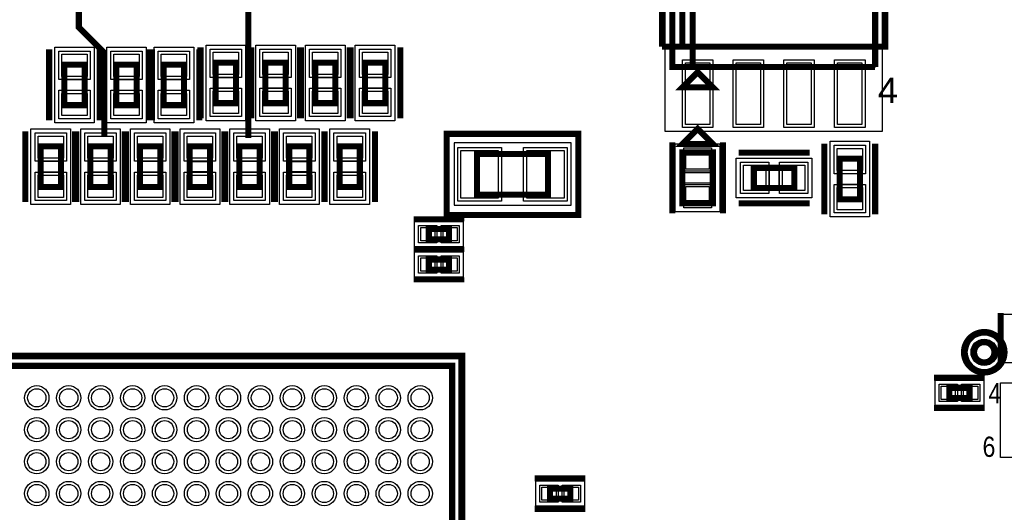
# Model space of a CAD drawing. Extents: x -10 to 137, y -26 to 192.
# Tile 39 of 78: x 62 to 87, y 89 to 101. Entities that reach past the tile are written whole.
import ezdxf

# ---------------------------------------------------------------- set-up
doc = ezdxf.new("R2010")
doc.units = 0
for name, color, linetype in [('PG_ASSEMBLY_TOP', 120, 'CONTINUOUS'), ('PG_DFA_BOUND_TOP', 95, 'CONTINUOUS'), ('PG_PLACE_BOUND_TOP', 23, 'CONTINUOUS'), ('PG_SILKSCREEN_TOP', 7, 'CONTINUOUS'), ('PIN_PASTEMASK_TOP', 212, 'CONTINUOUS'), ('PIN_SOLDERMASK_TOP', 110, 'CONTINUOUS'), ('PIN_TOP', 140, 'CONTINUOUS'), ('VKO_TOP', 243, 'CONTINUOUS')]:
    doc.layers.add(name, color=color, linetype=linetype)

msp = doc.modelspace()

# ---------------------------------------------------------------- linework, layer by layer
at = {"layer": 'PG_ASSEMBLY_TOP', "const_width": 0.1524}
for points in [[(83.4898, 99.949), (83.4898, 104.013), (78.4098, 104.013), (78.4098, 99.949), (78.9178, 99.949), (78.9178, 104.013)], [(78.9178, 104.013), (78.9178, 99.949), (83.4898, 99.949)], [(67.7926, 98.171), (67.7926, 103.3272)], [(64.1858, 98.1964), (64.1858, 100.3046), (63.5508, 100.9396), (63.5508, 101.981)], [(67.48526, 99.041999), (67.48526, 100.057999), (66.97726, 100.057999), (66.97726, 99.041999), (67.48526, 99.041999)], [(68.72986, 99.041999), (68.72986, 100.057999), (68.22186, 100.057999), (68.22186, 99.041999), (68.72986, 99.041999)], [(69.97446, 99.041999), (69.97446, 100.057999), (69.46646, 100.057999), (69.46646, 99.041999), (69.97446, 99.041999)], [(71.2216, 99.041999), (71.2216, 100.057999), (70.7136, 100.057999), (70.7136, 99.041999), (71.2216, 99.041999)], [(63.69558, 98.991199), (63.69558, 100.007199), (63.18758, 100.007199), (63.18758, 98.991199), (63.69558, 98.991199)], [(64.99606, 98.991199), (64.99606, 100.007199), (64.48806, 100.007199), (64.48806, 98.991199), (64.99606, 98.991199)], [(66.18478, 98.991199), (66.18478, 100.007199), (65.67678, 100.007199), (65.67678, 98.991199), (66.18478, 98.991199)], [(79.0448, 99.822), (78.6638, 99.441), (79.4258, 99.441), (79.0448, 99.822)], [(63.10122, 96.94164), (63.10122, 97.95764), (62.59322, 97.95764), (62.59322, 96.94164), (63.10122, 96.94164)], [(64.34582, 96.94164), (64.34582, 97.95764), (63.83782, 97.95764), (63.83782, 96.94164), (64.34582, 96.94164)], [(65.08242, 97.95764), (65.08242, 96.94164), (65.59042, 96.94164), (65.59042, 97.95764), (65.08242, 97.95764)], [(66.32702, 97.95764), (66.32702, 96.94164), (66.83502, 96.94164), (66.83502, 97.95764), (66.32702, 97.95764)], [(67.57162, 97.95764), (67.57162, 96.94164), (68.07962, 96.94164), (68.07962, 97.95764), (67.57162, 97.95764)], [(68.81622, 97.95764), (68.81622, 96.94164), (69.32422, 96.94164), (69.32422, 97.95764), (68.81622, 97.95764)], [(70.5866, 96.94164), (70.5866, 97.95764), (70.0786, 97.95764), (70.0786, 96.94164), (70.5866, 96.94164)], [(79.425805, 96.535006), (79.425805, 97.805006), (78.663805, 97.805006), (78.663805, 96.535006), (79.425805, 96.535006)], [(75.297792, 97.7646), (73.519792, 97.7646), (73.519792, 96.7486), (75.297792, 96.7486), (75.297792, 97.7646)], [(83.108797, 96.632006), (83.108797, 97.648006), (82.600797, 97.648006), (82.600797, 96.632006), (83.108797, 96.632006)], [(80.451851, 96.913192), (81.467851, 96.913192), (81.467851, 97.421192), (80.451851, 97.421192), (80.451851, 96.913192)], [(72.821201, 95.885), (72.313201, 95.885), (72.313201, 95.631), (72.821201, 95.631), (72.821201, 95.885)], [(72.821201, 95.123), (72.313201, 95.123), (72.313201, 94.869), (72.821201, 94.869), (72.821201, 95.123)], [(72.898, 76.454), (72.898, 92.456), (56.896, 92.456), (56.896, 76.454), (72.898, 76.454)], [(85.344762, 91.651582), (85.852762, 91.651582), (85.852762, 91.905582), (85.344762, 91.905582), (85.344762, 91.651582)], [(75.347576, 89.12479), (75.855576, 89.12479), (75.855576, 89.37879), (75.347576, 89.37879), (75.347576, 89.12479)]]:
    msp.add_lwpolyline(points, dxfattribs=at)
msp.add_lwpolyline([(86.474935, 92.796995, 1), (85.966935, 92.796995, 1), (86.474935, 92.796995)], format="xyb", dxfattribs=at)
at = {"layer": 'PG_DFA_BOUND_TOP'}
for points in [[(83.6676, 98.328505), (78.232, 98.328505), (78.232, 105.633495), (83.6676, 105.633495)], [(63.93688, 98.552), (62.94628, 98.552), (62.94628, 100.446398), (63.93688, 100.446398)], [(65.23736, 98.552), (64.24676, 98.552), (64.24676, 100.446398), (65.23736, 100.446398)], [(66.42608, 98.552), (65.43548, 98.552), (65.43548, 100.446398), (66.42608, 100.446398)], [(67.72656, 98.6028), (66.73596, 98.6028), (66.73596, 100.497198), (67.72656, 100.497198)], [(68.97116, 98.6028), (67.98056, 98.6028), (67.98056, 100.497198), (68.97116, 100.497198)], [(70.21576, 98.6028), (69.22516, 98.6028), (69.22516, 100.497198), (70.21576, 100.497198)], [(71.4629, 98.6028), (70.4723, 98.6028), (70.4723, 100.497198), (71.4629, 100.497198)], [(63.34252, 96.502441), (62.35192, 96.502441), (62.35192, 98.396839), (63.34252, 98.396839)], [(64.58712, 96.502441), (63.59652, 96.502441), (63.59652, 98.396839), (64.58712, 98.396839)], [(64.84112, 98.396839), (65.83172, 98.396839), (65.83172, 96.502441), (64.84112, 96.502441)], [(66.08572, 96.502474), (66.08572, 98.396806), (67.07632, 98.396806), (67.07632, 96.502474)], [(67.33032, 98.396839), (68.32092, 98.396839), (68.32092, 96.502441), (67.33032, 96.502441)], [(68.57492, 96.502474), (68.57492, 98.396806), (69.56552, 98.396806), (69.56552, 96.502474)], [(70.8279, 96.502441), (69.8373, 96.502441), (69.8373, 98.396839), (70.8279, 98.396839)], [(72.9488, 96.4819), (75.881484, 96.4819), (75.881484, 98.044), (72.9488, 98.044)], [(79.603605, 96.316307), (78.486005, 96.316307), (78.486005, 98.023705), (79.603605, 98.023705)], [(83.350097, 96.192807), (82.359497, 96.192807), (82.359497, 98.087205), (83.350097, 98.087205)], [(80.012652, 96.671892), (80.012652, 97.662492), (81.90705, 97.662492), (81.90705, 96.671892)], [(73.1774, 96.0755), (73.1774, 95.4405), (71.957001, 95.4405), (71.957001, 96.0755)], [(73.1774, 95.3135), (73.1774, 94.6785), (71.957001, 94.6785), (71.957001, 95.3135)], [(86.69528, 92.533978), (86.69528, 93.754194), (87.33028, 93.754194), (87.33028, 92.533978)], [(73.0758, 76.2762), (73.0758, 92.6338), (56.7182, 92.6338), (56.7182, 76.2762)], [(84.988654, 91.461082), (84.988654, 92.096082), (86.20887, 92.096082), (86.20887, 91.461082)], [(86.626954, 90.154506), (86.626954, 92.034106), (87.998554, 92.034106), (87.998554, 90.154506)], [(74.991468, 88.93429), (74.991468, 89.56929), (76.211684, 89.56929), (76.211684, 88.93429)]]:
    msp.add_lwpolyline(points, close=True, dxfattribs=at)
msp.add_lwpolyline([(86.652735, 92.796995, 1), (85.789135, 92.796995, 1)], format="xyb", close=True, dxfattribs=at)
at = {"layer": 'PG_PLACE_BOUND_TOP'}
for points in [[(83.4898, 99.949), (83.4898, 104.013), (78.4098, 104.013), (78.4098, 99.949)], [(63.69558, 98.991199), (63.69558, 100.007199), (63.18758, 100.007199), (63.18758, 98.991199)], [(64.99606, 98.991199), (64.99606, 100.007199), (64.48806, 100.007199), (64.48806, 98.991199)], [(66.18478, 98.991199), (66.18478, 100.007199), (65.67678, 100.007199), (65.67678, 98.991199)], [(67.48526, 99.041999), (67.48526, 100.057999), (66.97726, 100.057999), (66.97726, 99.041999)], [(68.72986, 99.041999), (68.72986, 100.057999), (68.22186, 100.057999), (68.22186, 99.041999)], [(69.97446, 99.041999), (69.97446, 100.057999), (69.46646, 100.057999), (69.46646, 99.041999)], [(71.2216, 99.041999), (71.2216, 100.057999), (70.7136, 100.057999), (70.7136, 99.041999)], [(63.10122, 96.94164), (63.10122, 97.95764), (62.59322, 97.95764), (62.59322, 96.94164)], [(64.34582, 96.94164), (64.34582, 97.95764), (63.83782, 97.95764), (63.83782, 96.94164)], [(65.08242, 97.95764), (65.08242, 96.94164), (65.59042, 96.94164), (65.59042, 97.95764)], [(66.32702, 96.94164), (66.32702, 97.95764), (66.83502, 97.95764), (66.83502, 96.94164)], [(67.57162, 97.95764), (67.57162, 96.94164), (68.07962, 96.94164), (68.07962, 97.95764)], [(68.81622, 96.94164), (68.81622, 97.95764), (69.32422, 97.95764), (69.32422, 96.94164)], [(70.5866, 96.94164), (70.5866, 97.95764), (70.0786, 97.95764), (70.0786, 96.94164)], [(73.519792, 96.7486), (73.519792, 97.7646), (75.297792, 97.7646), (75.297792, 96.7486)], [(79.425805, 96.535006), (78.663805, 96.535006), (78.663805, 97.805006), (79.425805, 97.805006)], [(83.108797, 96.632006), (83.108797, 97.648006), (82.600797, 97.648006), (82.600797, 96.632006)], [(80.451851, 96.913192), (81.467851, 96.913192), (81.467851, 97.421192), (80.451851, 97.421192)], [(72.821201, 95.885), (72.313201, 95.885), (72.313201, 95.631), (72.821201, 95.631)], [(72.821201, 95.123), (72.313201, 95.123), (72.313201, 94.869), (72.821201, 94.869)], [(56.896, 76.454), (56.896, 92.456), (72.898, 92.456), (72.898, 76.454)], [(85.344762, 91.651582), (85.344762, 91.905582), (85.852762, 91.905582), (85.852762, 91.651582)], [(75.347576, 89.12479), (75.347576, 89.37879), (75.855576, 89.37879), (75.855576, 89.12479)]]:
    msp.add_lwpolyline(points, close=True, dxfattribs=at)
msp.add_lwpolyline([(86.474935, 92.796995, 1), (85.966935, 92.796995, 1)], format="xyb", close=True, dxfattribs=at)
at = {"layer": 'PG_SILKSCREEN_TOP'}
for points, const_width in [([(78.6638, 103.505), (78.6638, 100.457), (78.1558, 100.457)], 0.1524), ([(78.1558, 100.457), (78.1558, 103.505), (83.7438, 103.505), (83.7438, 100.457), (78.6638, 100.457), (78.6638, 103.505)], 0.1524), ([(62.80658, 98.610199), (62.80658, 100.388199)], 0.1524), ([(64.07658, 98.610199), (64.07658, 100.388199)], 0.1524), ([(64.10706, 98.610199), (64.10706, 100.388199)], 0.1524), ([(65.29578, 98.610199), (65.29578, 100.388199)], 0.1524), ([(65.37706, 98.610199), (65.37706, 100.388199)], 0.1524), ([(66.56578, 98.610199), (66.56578, 100.388199)], 0.1524), ([(66.59626, 98.660999), (66.59626, 100.438999)], 0.1524), ([(67.84086, 98.660999), (67.84086, 100.438999)], 0.1524), ([(67.86626, 98.660999), (67.86626, 100.438999)], 0.1524), ([(69.08546, 98.660999), (69.08546, 100.438999)], 0.1524), ([(69.11086, 98.660999), (69.11086, 100.438999)], 0.1524), ([(70.3326, 98.660999), (70.3326, 100.438999)], 0.1524), ([(70.35546, 98.660999), (70.35546, 100.438999)], 0.1524), ([(71.6026, 98.660999), (71.6026, 100.438999)], 0.1524), ([(62.21222, 96.56064), (62.21222, 98.33864)], 0.1524), ([(63.45682, 96.56064), (63.45682, 98.33864)], 0.1524), ([(63.48222, 96.56064), (63.48222, 98.33864)], 0.1524), ([(64.70142, 98.33864), (64.70142, 96.56064)], 0.1524), ([(64.72682, 96.56064), (64.72682, 98.33864)], 0.1524), ([(65.94602, 98.33864), (65.94602, 96.56064)], 0.1524), ([(65.97142, 98.33864), (65.97142, 96.56064)], 0.1524), ([(67.19062, 98.33864), (67.19062, 96.56064)], 0.1524), ([(67.21602, 98.33864), (67.21602, 96.56064)], 0.1524), ([(68.43522, 98.33864), (68.43522, 96.56064)], 0.1524), ([(68.46062, 98.33864), (68.46062, 96.56064)], 0.1524), ([(69.6976, 96.56064), (69.6976, 98.33864)], 0.1524), ([(69.70522, 98.33864), (69.70522, 96.56064)], 0.1524), ([(70.9676, 96.56064), (70.9676, 98.33864)], 0.1524), ([(79.0448, 98.3996), (78.6638, 98.0186), (79.4258, 98.0186), (79.0448, 98.3996)], 0.1524), ([(76.059792, 98.2726), (72.757792, 98.2726), (72.757792, 96.2406), (76.059792, 96.2406), (76.059792, 98.2726)], 0.1524), ([(78.409805, 96.281006), (78.409805, 98.059006)], 0.1524), ([(79.679805, 96.281006), (79.679805, 98.059006)], 0.1524), ([(82.219797, 96.251006), (82.219797, 98.029006)], 0.1524), ([(83.489797, 96.251006), (83.489797, 98.029006)], 0.1524), ([(80.070851, 97.802192), (81.848851, 97.802192)], 0.1524), ([(80.070851, 96.532192), (81.848851, 96.532192)], 0.1524), ([(73.202201, 96.139), (71.932201, 96.139)], 0.127), ([(73.202201, 95.377), (71.932201, 95.377)], 0.127), ([(73.202201, 95.377), (71.932201, 95.377)], 0.127), ([(73.202201, 94.615), (71.932201, 94.615)], 0.127), ([(86.63178, 92.509086), (86.63178, 93.779086)], 0.1524), ([(56.642, 92.71), (73.152, 92.71), (73.152, 76.2), (73.9521, 75.3999)], 0.1524), ([(84.963762, 92.159582), (86.233762, 92.159582)], 0.1524), ([(84.963762, 91.397582), (86.233762, 91.397582)], 0.1524), ([(74.966576, 89.63279), (76.236576, 89.63279)], 0.1524), ([(74.966576, 88.87079), (76.236576, 88.87079)], 0.1524)]:
    msp.add_lwpolyline(points, dxfattribs=dict(at, const_width=const_width))
at = {"layer": 'PG_SILKSCREEN_TOP', "const_width": 0.1524}
msp.add_lwpolyline([(86.728935, 92.796995, 1), (85.712935, 92.796995, 1), (86.728935, 92.796995)], format="xyb", dxfattribs=at)
at = {"layer": 'PIN_PASTEMASK_TOP'}
for points in [[(63.75908, 99.709798), (63.12408, 99.709798), (63.12408, 100.268598), (63.75908, 100.268598)], [(65.05956, 99.709798), (64.42456, 99.709798), (64.42456, 100.268598), (65.05956, 100.268598)], [(66.24828, 99.709798), (65.61328, 99.709798), (65.61328, 100.268598), (66.24828, 100.268598)], [(67.54876, 99.760598), (66.91376, 99.760598), (66.91376, 100.319398), (67.54876, 100.319398)], [(68.79336, 99.760598), (68.15836, 99.760598), (68.15836, 100.319398), (68.79336, 100.319398)], [(70.03796, 99.760598), (69.40296, 99.760598), (69.40296, 100.319398), (70.03796, 100.319398)], [(71.2851, 99.760598), (70.6501, 99.760598), (70.6501, 100.319398), (71.2851, 100.319398)], [(79.349605, 98.506305), (78.740005, 98.506305), (78.740005, 100.055705), (79.349605, 100.055705)], [(80.619603, 98.506305), (80.010003, 98.506305), (80.010003, 100.055705), (80.619603, 100.055705)], [(81.8896, 98.506305), (81.28, 98.506305), (81.28, 100.055705), (81.8896, 100.055705)], [(83.159597, 98.506305), (82.549997, 98.506305), (82.549997, 100.055705), (83.159597, 100.055705)], [(63.75908, 98.7298), (63.12408, 98.7298), (63.12408, 99.2886), (63.75908, 99.2886)], [(65.05956, 98.7298), (64.42456, 98.7298), (64.42456, 99.2886), (65.05956, 99.2886)], [(66.24828, 98.7298), (65.61328, 98.7298), (65.61328, 99.2886), (66.24828, 99.2886)], [(67.54876, 98.7806), (66.91376, 98.7806), (66.91376, 99.3394), (67.54876, 99.3394)], [(68.79336, 98.7806), (68.15836, 98.7806), (68.15836, 99.3394), (68.79336, 99.3394)], [(70.03796, 98.7806), (69.40296, 98.7806), (69.40296, 99.3394), (70.03796, 99.3394)], [(71.2851, 98.7806), (70.6501, 98.7806), (70.6501, 99.3394), (71.2851, 99.3394)], [(63.16472, 97.660239), (62.52972, 97.660239), (62.52972, 98.219039), (63.16472, 98.219039)], [(64.40932, 97.660239), (63.77432, 97.660239), (63.77432, 98.219039), (64.40932, 98.219039)], [(65.01892, 98.219039), (65.65392, 98.219039), (65.65392, 97.660239), (65.01892, 97.660239)], [(66.26352, 98.219006), (66.89852, 98.219006), (66.89852, 97.660206), (66.26352, 97.660206)], [(67.50812, 98.219039), (68.14312, 98.219039), (68.14312, 97.660239), (67.50812, 97.660239)], [(68.75272, 98.219006), (69.38772, 98.219006), (69.38772, 97.660206), (68.75272, 97.660206)], [(70.6501, 97.660239), (70.0151, 97.660239), (70.0151, 98.219039), (70.6501, 98.219039)], [(83.172297, 97.350605), (82.537297, 97.350605), (82.537297, 97.909405), (83.172297, 97.909405)], [(74.0537, 97.8535), (74.0537, 96.6597), (73.1139, 96.6597), (73.1139, 97.8535)], [(75.703684, 97.8535), (75.703684, 96.6597), (74.763884, 96.6597), (74.763884, 97.8535)], [(79.336905, 97.388705), (78.752705, 97.388705), (78.752705, 97.871305), (79.336905, 97.871305)], [(80.190452, 96.849692), (80.190452, 97.484692), (80.749252, 97.484692), (80.749252, 96.849692)], [(81.17045, 96.849692), (81.17045, 97.484692), (81.72925, 97.484692), (81.72925, 96.849692)], [(63.16472, 96.680241), (62.52972, 96.680241), (62.52972, 97.239041), (63.16472, 97.239041)], [(64.40932, 96.680241), (63.77432, 96.680241), (63.77432, 97.239041), (64.40932, 97.239041)], [(65.01892, 97.239041), (65.65392, 97.239041), (65.65392, 96.680241), (65.01892, 96.680241)], [(66.26352, 97.239074), (66.89852, 97.239074), (66.89852, 96.680274), (66.26352, 96.680274)], [(67.50812, 97.239041), (68.14312, 97.239041), (68.14312, 96.680241), (67.50812, 96.680241)], [(68.75272, 97.239074), (69.38772, 97.239074), (69.38772, 96.680274), (68.75272, 96.680274)], [(70.6501, 96.680241), (70.0151, 96.680241), (70.0151, 97.239041), (70.6501, 97.239041)], [(79.336905, 96.468707), (78.752705, 96.468707), (78.752705, 96.951307), (79.336905, 96.951307)], [(83.172297, 96.370607), (82.537297, 96.370607), (82.537297, 96.929407), (83.172297, 96.929407)], [(72.465001, 95.9231), (72.465001, 95.5929), (72.109401, 95.5929), (72.109401, 95.9231)], [(73.025, 95.9231), (73.025, 95.5929), (72.6694, 95.5929), (72.6694, 95.9231)], [(72.465001, 95.1611), (72.465001, 94.8309), (72.109401, 94.8309), (72.109401, 95.1611)], [(73.025, 95.1611), (73.025, 94.8309), (72.6694, 94.8309), (72.6694, 95.1611)], [(85.141054, 91.613482), (85.141054, 91.943682), (85.496654, 91.943682), (85.496654, 91.613482)], [(85.70087, 91.613482), (85.70087, 91.943682), (86.05647, 91.943682), (86.05647, 91.613482)], [(75.143868, 89.08669), (75.143868, 89.41689), (75.499468, 89.41689), (75.499468, 89.08669)], [(75.703684, 89.08669), (75.703684, 89.41689), (76.059284, 89.41689), (76.059284, 89.08669)]]:
    msp.add_lwpolyline(points, close=True, dxfattribs=at)
for centre in [(62.497005, 91.655011), (63.297003, 91.655011), (64.097002, 91.655011), (64.897, 91.655011), (65.696998, 91.655011), (66.496997, 91.655011), (67.296995, 91.655011), (68.096994, 91.655011), (68.896992, 91.655011), (69.69699, 91.655011), (70.496989, 91.655011), (71.297013, 91.655011), (72.097011, 91.655011), (62.497005, 90.855013), (63.297003, 90.855013), (64.097002, 90.855013), (64.897, 90.855013), (65.696998, 90.855013), (66.496997, 90.855013), (67.296995, 90.855013), (68.096994, 90.855013), (68.896992, 90.855013), (69.69699, 90.855013), (70.496989, 90.855013), (71.297013, 90.855013), (72.097011, 90.855013), (62.497005, 90.054989), (63.297003, 90.054989), (64.097002, 90.054989), (64.897, 90.054989), (65.696998, 90.054989), (66.496997, 90.054989), (67.296995, 90.054989), (68.096994, 90.054989), (68.896992, 90.054989), (69.69699, 90.054989), (70.496989, 90.054989), (71.297013, 90.054989), (72.097011, 90.054989), (62.497005, 89.25499), (63.297003, 89.25499), (64.097002, 89.25499), (64.897, 89.25499), (65.696998, 89.25499), (66.496997, 89.25499), (67.296995, 89.25499), (68.096994, 89.25499), (68.896992, 89.25499), (69.69699, 89.25499), (70.496989, 89.25499), (71.297013, 89.25499), (72.097011, 89.25499)]:
    msp.add_circle(centre, 0.2286, dxfattribs=at)
at = {"layer": 'PIN_SOLDERMASK_TOP'}
for points in [[(63.83528, 99.633598), (63.04788, 99.633598), (63.04788, 100.344798), (63.83528, 100.344798)], [(65.13576, 99.633598), (64.34836, 99.633598), (64.34836, 100.344798), (65.13576, 100.344798)], [(66.32448, 99.633598), (65.53708, 99.633598), (65.53708, 100.344798), (66.32448, 100.344798)], [(67.62496, 99.684398), (66.83756, 99.684398), (66.83756, 100.395598), (67.62496, 100.395598)], [(68.86956, 99.684398), (68.08216, 99.684398), (68.08216, 100.395598), (68.86956, 100.395598)], [(70.11416, 99.684398), (69.32676, 99.684398), (69.32676, 100.395598), (70.11416, 100.395598)], [(71.3613, 99.684398), (70.5739, 99.684398), (70.5739, 100.395598), (71.3613, 100.395598)], [(79.425805, 98.430105), (78.663805, 98.430105), (78.663805, 100.131905), (79.425805, 100.131905)], [(80.695803, 98.430105), (79.933803, 98.430105), (79.933803, 100.131905), (80.695803, 100.131905)], [(81.9658, 98.430105), (81.2038, 98.430105), (81.2038, 100.131905), (81.9658, 100.131905)], [(83.235797, 98.430105), (82.473797, 98.430105), (82.473797, 100.131905), (83.235797, 100.131905)], [(63.83528, 98.6536), (63.04788, 98.6536), (63.04788, 99.3648), (63.83528, 99.3648)], [(65.13576, 98.6536), (64.34836, 98.6536), (64.34836, 99.3648), (65.13576, 99.3648)], [(66.32448, 98.6536), (65.53708, 98.6536), (65.53708, 99.3648), (66.32448, 99.3648)], [(67.62496, 98.7044), (66.83756, 98.7044), (66.83756, 99.4156), (67.62496, 99.4156)], [(68.86956, 98.7044), (68.08216, 98.7044), (68.08216, 99.4156), (68.86956, 99.4156)], [(70.11416, 98.7044), (69.32676, 98.7044), (69.32676, 99.4156), (70.11416, 99.4156)], [(71.3613, 98.7044), (70.5739, 98.7044), (70.5739, 99.4156), (71.3613, 99.4156)], [(63.24092, 97.584039), (62.45352, 97.584039), (62.45352, 98.295239), (63.24092, 98.295239)], [(64.48552, 97.584039), (63.69812, 97.584039), (63.69812, 98.295239), (64.48552, 98.295239)], [(64.94272, 98.295239), (65.73012, 98.295239), (65.73012, 97.584039), (64.94272, 97.584039)], [(66.18732, 98.295206), (66.97472, 98.295206), (66.97472, 97.584006), (66.18732, 97.584006)], [(67.43192, 98.295239), (68.21932, 98.295239), (68.21932, 97.584039), (67.43192, 97.584039)], [(68.67652, 98.295206), (69.46392, 98.295206), (69.46392, 97.584006), (68.67652, 97.584006)], [(70.7263, 97.584039), (69.9389, 97.584039), (69.9389, 98.295239), (70.7263, 98.295239)], [(74.1299, 97.9297), (74.1299, 96.5835), (73.0377, 96.5835), (73.0377, 97.9297)], [(75.779884, 97.9297), (75.779884, 96.5835), (74.687684, 96.5835), (74.687684, 97.9297)], [(79.387705, 97.337905), (78.701905, 97.337905), (78.701905, 97.922105), (79.387705, 97.922105)], [(83.248497, 97.274405), (82.461097, 97.274405), (82.461097, 97.985605), (83.248497, 97.985605)], [(80.114252, 96.773492), (80.114252, 97.560892), (80.825452, 97.560892), (80.825452, 96.773492)], [(81.09425, 96.773492), (81.09425, 97.560892), (81.80545, 97.560892), (81.80545, 96.773492)], [(63.24092, 96.604041), (62.45352, 96.604041), (62.45352, 97.315241), (63.24092, 97.315241)], [(64.48552, 96.604041), (63.69812, 96.604041), (63.69812, 97.315241), (64.48552, 97.315241)], [(64.94272, 97.315241), (65.73012, 97.315241), (65.73012, 96.604041), (64.94272, 96.604041)], [(66.18732, 97.315274), (66.97472, 97.315274), (66.97472, 96.604074), (66.18732, 96.604074)], [(67.43192, 97.315241), (68.21932, 97.315241), (68.21932, 96.604041), (67.43192, 96.604041)], [(68.67652, 97.315274), (69.46392, 97.315274), (69.46392, 96.604074), (68.67652, 96.604074)], [(70.7263, 96.604041), (69.9389, 96.604041), (69.9389, 97.315241), (70.7263, 97.315241)], [(79.387705, 96.417907), (78.701905, 96.417907), (78.701905, 97.002107), (79.387705, 97.002107)], [(83.248497, 96.294407), (82.461097, 96.294407), (82.461097, 97.005607), (83.248497, 97.005607)], [(72.515801, 95.9739), (72.515801, 95.5421), (72.058601, 95.5421), (72.058601, 95.9739)], [(73.0758, 95.9739), (73.0758, 95.5421), (72.6186, 95.5421), (72.6186, 95.9739)], [(72.515801, 95.2119), (72.515801, 94.7801), (72.058601, 94.7801), (72.058601, 95.2119)], [(73.0758, 95.2119), (73.0758, 94.7801), (72.6186, 94.7801), (72.6186, 95.2119)], [(85.090254, 91.562682), (85.090254, 91.994482), (85.547454, 91.994482), (85.547454, 91.562682)], [(85.65007, 91.562682), (85.65007, 91.994482), (86.10727, 91.994482), (86.10727, 91.562682)], [(75.093068, 89.03589), (75.093068, 89.46769), (75.550268, 89.46769), (75.550268, 89.03589)], [(75.652884, 89.03589), (75.652884, 89.46769), (76.110084, 89.46769), (76.110084, 89.03589)]]:
    msp.add_lwpolyline(points, close=True, dxfattribs=at)
for centre, radius in [((86.220935, 92.796995), 0.3302), ((62.497005, 91.655011), 0.3048), ((63.297003, 91.655011), 0.3048), ((64.097002, 91.655011), 0.3048), ((64.897, 91.655011), 0.3048), ((65.696998, 91.655011), 0.3048), ((66.496997, 91.655011), 0.3048), ((67.296995, 91.655011), 0.3048), ((68.096994, 91.655011), 0.3048), ((68.896992, 91.655011), 0.3048), ((69.69699, 91.655011), 0.3048), ((70.496989, 91.655011), 0.3048), ((71.297013, 91.655011), 0.3048), ((72.097011, 91.655011), 0.3048), ((62.497005, 90.855013), 0.3048), ((63.297003, 90.855013), 0.3048), ((64.097002, 90.855013), 0.3048), ((64.897, 90.855013), 0.3048), ((65.696998, 90.855013), 0.3048), ((66.496997, 90.855013), 0.3048), ((67.296995, 90.855013), 0.3048), ((68.096994, 90.855013), 0.3048), ((68.896992, 90.855013), 0.3048), ((69.69699, 90.855013), 0.3048), ((70.496989, 90.855013), 0.3048), ((71.297013, 90.855013), 0.3048), ((72.097011, 90.855013), 0.3048), ((62.497005, 90.054989), 0.3048), ((63.297003, 90.054989), 0.3048), ((64.097002, 90.054989), 0.3048), ((64.897, 90.054989), 0.3048), ((65.696998, 90.054989), 0.3048), ((66.496997, 90.054989), 0.3048), ((67.296995, 90.054989), 0.3048), ((68.096994, 90.054989), 0.3048), ((68.896992, 90.054989), 0.3048), ((69.69699, 90.054989), 0.3048), ((70.496989, 90.054989), 0.3048), ((71.297013, 90.054989), 0.3048), ((72.097011, 90.054989), 0.3048), ((62.497005, 89.25499), 0.3048), ((63.297003, 89.25499), 0.3048), ((64.097002, 89.25499), 0.3048), ((64.897, 89.25499), 0.3048), ((65.696998, 89.25499), 0.3048), ((66.496997, 89.25499), 0.3048), ((67.296995, 89.25499), 0.3048), ((68.096994, 89.25499), 0.3048), ((68.896992, 89.25499), 0.3048), ((69.69699, 89.25499), 0.3048), ((70.496989, 89.25499), 0.3048), ((71.297013, 89.25499), 0.3048), ((72.097011, 89.25499), 0.3048)]:
    msp.add_circle(centre, radius, dxfattribs=at)
at = {"layer": 'PIN_TOP'}
for points in [[(63.75908, 99.709798), (63.12408, 99.709798), (63.12408, 100.268598), (63.75908, 100.268598)], [(65.05956, 99.709798), (64.42456, 99.709798), (64.42456, 100.268598), (65.05956, 100.268598)], [(66.24828, 99.709798), (65.61328, 99.709798), (65.61328, 100.268598), (66.24828, 100.268598)], [(67.54876, 99.760598), (66.91376, 99.760598), (66.91376, 100.319398), (67.54876, 100.319398)], [(68.79336, 99.760598), (68.15836, 99.760598), (68.15836, 100.319398), (68.79336, 100.319398)], [(70.03796, 99.760598), (69.40296, 99.760598), (69.40296, 100.319398), (70.03796, 100.319398)], [(71.2851, 99.760598), (70.6501, 99.760598), (70.6501, 100.319398), (71.2851, 100.319398)], [(79.349605, 98.506305), (78.740005, 98.506305), (78.740005, 100.055705), (79.349605, 100.055705)], [(80.619603, 98.506305), (80.010003, 98.506305), (80.010003, 100.055705), (80.619603, 100.055705)], [(81.8896, 98.506305), (81.28, 98.506305), (81.28, 100.055705), (81.8896, 100.055705)], [(83.159597, 98.506305), (82.549997, 98.506305), (82.549997, 100.055705), (83.159597, 100.055705)], [(63.75908, 98.7298), (63.12408, 98.7298), (63.12408, 99.2886), (63.75908, 99.2886)], [(65.05956, 98.7298), (64.42456, 98.7298), (64.42456, 99.2886), (65.05956, 99.2886)], [(66.24828, 98.7298), (65.61328, 98.7298), (65.61328, 99.2886), (66.24828, 99.2886)], [(67.54876, 98.7806), (66.91376, 98.7806), (66.91376, 99.3394), (67.54876, 99.3394)], [(68.79336, 98.7806), (68.15836, 98.7806), (68.15836, 99.3394), (68.79336, 99.3394)], [(70.03796, 98.7806), (69.40296, 98.7806), (69.40296, 99.3394), (70.03796, 99.3394)], [(71.2851, 98.7806), (70.6501, 98.7806), (70.6501, 99.3394), (71.2851, 99.3394)], [(63.16472, 97.660239), (62.52972, 97.660239), (62.52972, 98.219039), (63.16472, 98.219039)], [(64.40932, 97.660239), (63.77432, 97.660239), (63.77432, 98.219039), (64.40932, 98.219039)], [(65.01892, 98.219039), (65.65392, 98.219039), (65.65392, 97.660239), (65.01892, 97.660239)], [(66.26352, 98.219006), (66.89852, 98.219006), (66.89852, 97.660206), (66.26352, 97.660206)], [(67.50812, 98.219039), (68.14312, 98.219039), (68.14312, 97.660239), (67.50812, 97.660239)], [(68.75272, 98.219006), (69.38772, 98.219006), (69.38772, 97.660206), (68.75272, 97.660206)], [(70.6501, 97.660239), (70.0151, 97.660239), (70.0151, 98.219039), (70.6501, 98.219039)], [(83.172297, 97.350605), (82.537297, 97.350605), (82.537297, 97.909405), (83.172297, 97.909405)], [(74.0537, 97.8535), (74.0537, 96.6597), (73.1139, 96.6597), (73.1139, 97.8535)], [(75.703684, 97.8535), (75.703684, 96.6597), (74.763884, 96.6597), (74.763884, 97.8535)], [(79.336905, 97.388705), (78.752705, 97.388705), (78.752705, 97.871305), (79.336905, 97.871305)], [(80.190452, 96.849692), (80.190452, 97.484692), (80.749252, 97.484692), (80.749252, 96.849692)], [(81.17045, 96.849692), (81.17045, 97.484692), (81.72925, 97.484692), (81.72925, 96.849692)], [(63.16472, 96.680241), (62.52972, 96.680241), (62.52972, 97.239041), (63.16472, 97.239041)], [(64.40932, 96.680241), (63.77432, 96.680241), (63.77432, 97.239041), (64.40932, 97.239041)], [(65.01892, 97.239041), (65.65392, 97.239041), (65.65392, 96.680241), (65.01892, 96.680241)], [(66.26352, 97.239074), (66.89852, 97.239074), (66.89852, 96.680274), (66.26352, 96.680274)], [(67.50812, 97.239041), (68.14312, 97.239041), (68.14312, 96.680241), (67.50812, 96.680241)], [(68.75272, 97.239074), (69.38772, 97.239074), (69.38772, 96.680274), (68.75272, 96.680274)], [(70.6501, 96.680241), (70.0151, 96.680241), (70.0151, 97.239041), (70.6501, 97.239041)], [(79.336905, 96.468707), (78.752705, 96.468707), (78.752705, 96.951307), (79.336905, 96.951307)], [(83.172297, 96.370607), (82.537297, 96.370607), (82.537297, 96.929407), (83.172297, 96.929407)], [(72.465001, 95.9231), (72.465001, 95.5929), (72.109401, 95.5929), (72.109401, 95.9231)], [(73.025, 95.9231), (73.025, 95.5929), (72.6694, 95.5929), (72.6694, 95.9231)], [(72.465001, 95.1611), (72.465001, 94.8309), (72.109401, 94.8309), (72.109401, 95.1611)], [(73.025, 95.1611), (73.025, 94.8309), (72.6694, 94.8309), (72.6694, 95.1611)], [(85.141054, 91.613482), (85.141054, 91.943682), (85.496654, 91.943682), (85.496654, 91.613482)], [(85.70087, 91.613482), (85.70087, 91.943682), (86.05647, 91.943682), (86.05647, 91.613482)], [(75.143868, 89.08669), (75.143868, 89.41689), (75.499468, 89.41689), (75.499468, 89.08669)], [(75.703684, 89.08669), (75.703684, 89.41689), (76.059284, 89.41689), (76.059284, 89.08669)]]:
    msp.add_lwpolyline(points, close=True, dxfattribs=at)
for centre, radius in [((86.220935, 92.796995), 0.254), ((62.497005, 91.655011), 0.2286), ((63.297003, 91.655011), 0.2286), ((64.097002, 91.655011), 0.2286), ((64.897, 91.655011), 0.2286), ((65.696998, 91.655011), 0.2286), ((66.496997, 91.655011), 0.2286), ((67.296995, 91.655011), 0.2286), ((68.096994, 91.655011), 0.2286), ((68.896992, 91.655011), 0.2286), ((69.69699, 91.655011), 0.2286), ((70.496989, 91.655011), 0.2286), ((71.297013, 91.655011), 0.2286), ((72.097011, 91.655011), 0.2286), ((62.497005, 90.855013), 0.2286), ((63.297003, 90.855013), 0.2286), ((64.097002, 90.855013), 0.2286), ((64.897, 90.855013), 0.2286), ((65.696998, 90.855013), 0.2286), ((66.496997, 90.855013), 0.2286), ((67.296995, 90.855013), 0.2286), ((68.096994, 90.855013), 0.2286), ((68.896992, 90.855013), 0.2286), ((69.69699, 90.855013), 0.2286), ((70.496989, 90.855013), 0.2286), ((71.297013, 90.855013), 0.2286), ((72.097011, 90.855013), 0.2286), ((62.497005, 90.054989), 0.2286), ((63.297003, 90.054989), 0.2286), ((64.097002, 90.054989), 0.2286), ((64.897, 90.054989), 0.2286), ((65.696998, 90.054989), 0.2286), ((66.496997, 90.054989), 0.2286), ((67.296995, 90.054989), 0.2286), ((68.096994, 90.054989), 0.2286), ((68.896992, 90.054989), 0.2286), ((69.69699, 90.054989), 0.2286), ((70.496989, 90.054989), 0.2286), ((71.297013, 90.054989), 0.2286), ((72.097011, 90.054989), 0.2286), ((62.497005, 89.25499), 0.2286), ((63.297003, 89.25499), 0.2286), ((64.097002, 89.25499), 0.2286), ((64.897, 89.25499), 0.2286), ((65.696998, 89.25499), 0.2286), ((66.496997, 89.25499), 0.2286), ((67.296995, 89.25499), 0.2286), ((68.096994, 89.25499), 0.2286), ((68.896992, 89.25499), 0.2286), ((69.69699, 89.25499), 0.2286), ((70.496989, 89.25499), 0.2286), ((71.297013, 89.25499), 0.2286), ((72.097011, 89.25499), 0.2286)]:
    msp.add_circle(centre, radius, dxfattribs=at)
at = {"layer": 'VKO_TOP'}
for points in [[(63.18758, 99.372199), (63.69558, 99.372199), (63.69558, 99.626199), (63.18758, 99.626199)], [(64.48806, 99.372199), (64.99606, 99.372199), (64.99606, 99.626199), (64.48806, 99.626199)], [(65.67678, 99.372199), (66.18478, 99.372199), (66.18478, 99.626199), (65.67678, 99.626199)], [(66.97726, 99.422999), (67.48526, 99.422999), (67.48526, 99.676999), (66.97726, 99.676999)], [(68.22186, 99.422999), (68.72986, 99.422999), (68.72986, 99.676999), (68.22186, 99.676999)], [(69.46646, 99.422999), (69.97446, 99.422999), (69.97446, 99.676999), (69.46646, 99.676999)], [(70.7136, 99.422999), (71.2216, 99.422999), (71.2216, 99.676999), (70.7136, 99.676999)], [(62.59322, 97.32264), (63.10122, 97.32264), (63.10122, 97.57664), (62.59322, 97.57664)], [(63.83782, 97.32264), (64.34582, 97.32264), (64.34582, 97.57664), (63.83782, 97.57664)], [(65.59042, 97.57664), (65.08242, 97.57664), (65.08242, 97.32264), (65.59042, 97.32264)], [(66.32702, 97.32264), (66.32702, 97.57664), (66.83502, 97.57664), (66.83502, 97.32264)], [(68.07962, 97.57664), (67.57162, 97.57664), (67.57162, 97.32264), (68.07962, 97.32264)], [(68.81622, 97.32264), (68.81622, 97.57664), (69.32422, 97.57664), (69.32422, 97.32264)], [(70.0786, 97.32264), (70.5866, 97.32264), (70.5866, 97.57664), (70.0786, 97.57664)], [(80.832851, 97.421192), (80.832851, 96.913192), (81.086851, 96.913192), (81.086851, 97.421192)], [(78.663805, 97.043006), (79.425805, 97.043006), (79.425805, 97.297006), (78.663805, 97.297006)], [(82.600797, 97.013006), (83.108797, 97.013006), (83.108797, 97.267006), (82.600797, 97.267006)]]:
    msp.add_lwpolyline(points, close=True, dxfattribs=at)

# ---------------------------------------------------------------- texts
at = {"layer": 'PG_SILKSCREEN_TOP'}
for s, height, width, p in [('4', 0.635, 1.08, (83.5533, 99.0473)), ('4', 0.508, 0.85, (86.32698, 91.5162)), ('6', 0.508, 0.85, (86.178898, 90.173556))]:
    msp.add_text(s, height=height, dxfattribs=dict(at, width=width)).set_placement(p)

doc.saveas('drawing.dxf')
